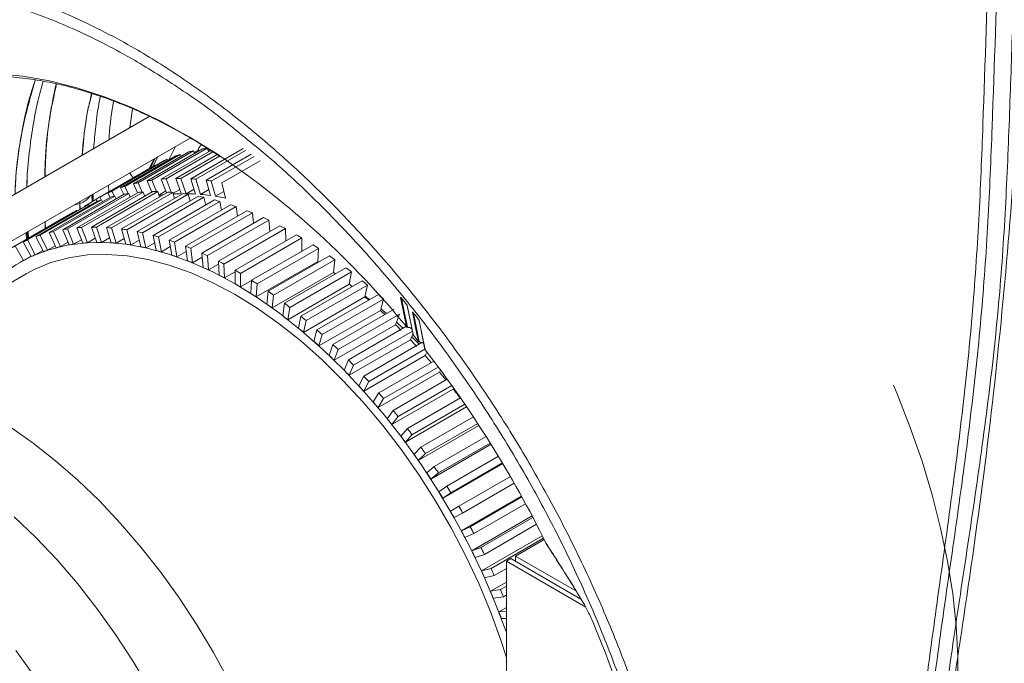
# Model space of a CAD drawing. Header units: millimetres. Extents: x 0 to 1118, y 0 to 864.
# Tile 150 of 248: x 730 to 767, y 130 to 155. Entities that reach past the tile are written whole.
import ezdxf

# ---------------------------------------------------------------- set-up
doc = ezdxf.new("R2010")
doc.units = ezdxf.units.MM

msp = doc.modelspace()

# ---------------------------------------------------------------- linework, layer by layer
at = {"color": 7, "linetype": 'Continuous', "lineweight": 15}
for p, q in [((733.756, 150.771), (733.859, 151.492)), ((734.503, 151.202), (728.586, 147.786)), ((728.955, 146.267), (736.069, 150.374)), ((733.9, 148.617), (736.021, 149.841)), ((734.072, 148.659), (736.194, 149.884)), ((734.423, 148.73), (736.544, 149.955)), ((734.602, 148.758), (736.723, 149.983)), ((734.964, 148.801), (736.858, 149.894)), ((735.148, 148.815), (736.934, 149.846)), ((735.511, 150.052), (735.257, 149.535)), ((736.095, 148.813), (738.094, 149.967)), ((736.194, 149.884), (736.241, 149.779)), ((736.289, 148.798), (738.194, 149.898)), ((736.723, 149.983), (736.779, 149.848)), ((732.914, 148.264), (735.035, 149.489)), ((733.073, 148.334), (735.194, 149.559)), ((733.397, 148.461), (735.518, 149.686)), ((733.562, 148.518), (735.684, 149.742)), ((734.676, 149.57), (734.497, 149.205)), ((734.727, 149.599), (734.547, 149.234)), ((735.194, 149.559), (735.218, 149.513)), ((735.522, 148.828), (737.102, 149.74)), ((735.684, 149.742), (735.72, 149.667)), ((735.711, 148.828), (737.193, 149.683)), ((736.681, 148.755), (738.405, 149.75)), ((736.879, 148.726), (738.516, 149.671)), ((737.279, 148.654), (738.75, 149.503)), ((732.454, 148.025), (734.575, 149.25)), ((732.605, 148.109), (734.726, 149.334)), ((734.726, 149.334), (734.736, 149.316)), ((734.233, 148.302), (734.072, 148.659)), ((734.423, 148.73), (734.606, 148.299)), ((734.783, 148.318), (734.602, 148.758)), ((734.964, 148.801), (735.167, 148.278)), ((735.344, 148.293), (735.148, 148.815)), ((735.522, 148.828), (735.728, 148.242)), ((735.911, 148.241), (735.711, 148.828)), ((736.095, 148.813), (736.28, 148.227)), ((736.466, 148.213), (736.289, 148.798)), ((736.681, 148.755), (736.844, 148.171)), ((737.035, 148.143), (736.879, 148.726)), ((737.279, 148.654), (737.42, 148.074)), ((731.365, 146.89), (733.718, 148.248)), ((731.728, 146.932), (734.08, 148.29)), ((731.912, 146.946), (734.265, 148.304)), ((732.285, 146.96), (734.638, 148.318)), ((732.475, 146.959), (734.827, 148.318)), ((732.858, 146.945), (735.211, 148.303)), ((732.914, 148.264), (733.003, 148.099)), ((733.052, 146.93), (735.405, 148.288)), ((733.172, 148.145), (733.073, 148.334)), ((733.397, 148.461), (733.522, 148.21)), ((733.695, 148.245), (733.562, 148.518)), ((733.773, 148.113), (733.718, 148.248)), ((733.9, 148.617), (734.057, 148.277)), ((734.327, 148.138), (734.265, 148.304)), ((734.895, 148.12), (734.827, 148.318)), ((734.871, 148.19), (735.141, 148.346)), ((735.475, 148.059), (735.405, 148.288)), ((735.415, 148.255), (735.671, 148.403)), ((735.911, 148.241), (736.219, 148.419)), ((736.466, 148.213), (736.782, 148.395)), ((737.035, 148.143), (737.358, 148.33)), ((730.16, 146.593), (732.513, 147.951)), ((730.326, 146.649), (732.678, 148.008)), ((730.663, 146.748), (733.016, 148.107)), ((730.836, 146.791), (733.189, 148.149)), ((731.186, 146.861), (733.539, 148.22)), ((732.16, 147.843), (732.459, 148.016)), ((732.313, 147.932), (732.305, 148.201)), ((732.454, 148.025), (732.501, 147.944)), ((732.665, 148.003), (732.605, 148.109)), ((732.715, 147.933), (732.678, 148.008)), ((733.236, 148.044), (733.189, 148.149)), ((733.444, 146.887), (735.797, 148.245)), ((733.643, 146.858), (735.995, 148.216)), ((734.043, 146.786), (736.395, 148.144)), ((734.244, 146.743), (736.597, 148.101)), ((734.651, 146.643), (737.004, 148.001)), ((734.856, 146.586), (737.209, 147.944)), ((736.065, 147.953), (735.995, 148.216)), ((736.665, 147.805), (736.597, 148.101)), ((737.272, 147.614), (737.209, 147.944)), ((729.217, 146.157), (731.57, 147.515)), ((729.368, 146.241), (731.721, 147.599)), ((729.677, 146.395), (732.03, 147.754)), ((729.836, 146.466), (732.189, 147.824)), ((731.731, 147.581), (731.721, 147.599)), ((732.175, 147.818), (732.16, 147.843)), ((732.213, 147.778), (732.189, 147.824)), ((735.268, 146.457), (737.621, 147.816)), ((735.475, 146.387), (737.828, 147.745)), ((735.892, 146.231), (738.245, 147.589)), ((736.101, 146.146), (738.454, 147.504)), ((737.884, 147.381), (737.828, 147.745)), ((738.5, 147.105), (738.454, 147.504)), ((736.521, 145.963), (738.874, 147.322)), ((736.732, 145.865), (739.085, 147.223)), ((739.116, 146.788), (739.085, 147.223)), ((729.804, 146.484), (729.791, 146.75)), ((730.931, 146.17), (730.663, 146.748)), ((730.836, 146.791), (731.096, 146.21)), ((731.434, 146.278), (731.186, 146.861)), ((731.365, 146.89), (731.606, 146.306)), ((731.955, 146.346), (731.728, 146.932)), ((731.912, 146.946), (732.132, 146.36)), ((732.492, 146.373), (732.285, 146.96)), ((732.475, 146.959), (732.674, 146.373)), ((733.043, 146.358), (732.858, 146.945)), ((733.052, 146.93), (733.23, 146.344)), ((733.607, 146.303), (733.444, 146.887)), ((733.643, 146.858), (733.798, 146.275)), ((734.183, 146.206), (734.043, 146.786)), ((734.244, 146.743), (734.377, 146.164)), ((737.154, 145.656), (739.507, 147.014)), ((737.365, 145.544), (739.718, 146.902)), ((739.732, 146.431), (739.718, 146.902)), ((729.981, 145.83), (729.677, 146.395)), ((729.836, 146.466), (730.134, 145.898)), ((730.446, 146.02), (730.16, 146.593)), ((730.326, 146.649), (730.605, 146.074)), ((731.096, 146.21), (731.391, 146.38)), ((731.606, 146.306), (731.904, 146.478)), ((732.132, 146.36), (732.435, 146.535)), ((732.674, 146.373), (732.982, 146.551)), ((733.23, 146.344), (733.545, 146.526)), ((733.798, 146.275), (734.121, 146.461)), ((734.769, 146.068), (734.651, 146.643)), ((734.856, 146.586), (734.966, 146.013)), ((735.363, 145.89), (735.268, 146.457)), ((735.475, 146.387), (735.562, 145.821)), ((737.788, 145.308), (740.141, 146.667)), ((738, 145.184), (740.353, 146.542)), ((740.345, 146.033), (740.353, 146.542)), ((729.368, 146.241), (729.684, 145.681)), ((730.134, 145.898), (730.424, 146.065)), ((730.605, 146.074), (730.897, 146.243)), ((734.377, 146.164), (734.71, 146.356)), ((734.966, 146.013), (735.309, 146.211)), ((735.562, 145.821), (735.918, 146.027)), ((735.963, 145.671), (735.892, 146.231)), ((736.101, 146.146), (736.165, 145.59)), ((738.423, 144.923), (740.776, 146.281)), ((738.634, 144.786), (740.987, 146.144)), ((740.955, 145.639), (740.987, 146.144)), ((729.684, 145.681), (729.972, 145.848)), ((736.165, 145.59), (736.535, 145.804)), ((736.569, 145.414), (736.521, 145.963)), ((736.732, 145.865), (736.772, 145.319)), ((737.178, 145.118), (737.154, 145.656)), ((738.602, 144.281), (740.955, 145.639)), ((739.055, 144.5), (741.408, 145.859)), ((739.266, 144.351), (741.618, 145.71)), ((740.989, 145.617), (740.955, 145.639)), ((741.563, 145.221), (741.618, 145.71)), ((729.539, 145.601), (729.539, 145.601)), ((736.772, 145.319), (737.159, 145.543)), ((737.365, 145.544), (737.381, 145.011)), ((737.381, 145.011), (737.788, 145.246)), ((737.788, 144.784), (737.788, 145.308)), ((739.685, 144.041), (742.037, 145.4)), ((739.893, 143.881), (742.246, 145.239)), ((742.167, 144.768), (742.246, 145.239)), ((729.789, 145.168), (723.388, 141.473)), ((738, 145.184), (737.992, 144.664)), ((737.992, 144.664), (738.422, 144.913)), ((738.399, 144.413), (738.423, 144.923)), ((739.21, 143.862), (741.563, 145.221)), ((740.309, 143.548), (742.661, 144.906)), ((738.634, 144.786), (738.602, 144.281)), ((739.008, 144.006), (739.055, 144.5)), ((739.814, 143.409), (742.167, 144.768)), ((740.515, 143.376), (742.868, 144.734)), ((742.223, 144.724), (742.278, 144.685)), ((742.766, 144.282), (742.868, 144.734)), ((739.266, 144.351), (739.21, 143.862)), ((740.413, 142.923), (742.766, 144.282)), ((740.926, 143.02), (743.279, 144.379)), ((741.13, 142.837), (743.482, 144.196)), ((742.774, 144.317), (742.943, 144.185)), ((743.357, 143.764), (743.482, 144.196)), ((739.614, 143.564), (739.685, 144.041)), ((739.893, 143.881), (739.814, 143.409)), ((741.004, 142.405), (743.357, 143.764)), ((741.534, 142.461), (743.887, 143.819)), ((740.214, 143.089), (740.309, 143.548)), ((740.515, 143.376), (740.413, 142.923)), ((741.735, 142.268), (744.088, 143.626)), ((743.94, 143.215), (744.088, 143.626)), ((744.585, 143.696), (744.584, 143.696)), ((740.808, 142.581), (740.926, 143.02)), ((741.587, 141.857), (743.94, 143.215)), ((742.132, 141.871), (744.362, 143.158)), ((742.329, 141.668), (744.582, 142.968)), ((743.974, 143.311), (744.225, 143.079)), ((744.355, 143.138), (744.352, 143.147)), ((744.387, 143.143), (744.39, 143.135)), ((741.13, 142.837), (741.004, 142.405)), ((742.159, 141.28), (744.512, 142.638)), ((744.512, 142.638), (744.606, 142.853)), ((744.563, 142.754), (744.84, 142.476)), ((741.394, 142.043), (741.534, 142.461)), ((741.735, 142.268), (741.587, 141.857)), ((742.719, 141.252), (744.941, 142.535)), ((742.911, 141.04), (745.062, 142.281)), ((745.071, 142.252), (745.074, 142.244)), ((741.97, 141.475), (742.132, 141.871)), ((742.719, 140.675), (745.072, 142.033)), ((745.072, 142.033), (745.14, 142.163)), ((742.329, 141.668), (742.159, 141.28)), ((743.292, 140.606), (745.401, 141.824)), ((743.479, 140.385), (745.574, 141.594)), ((745.619, 141.403), (745.663, 141.474)), ((742.534, 140.879), (742.719, 141.252)), ((743.266, 140.045), (745.619, 141.403)), ((743.849, 139.934), (745.917, 141.128)), ((742.911, 141.04), (742.719, 140.675)), ((743.797, 139.39), (746.15, 140.749)), ((744.032, 139.705), (746.088, 140.892)), ((746.15, 140.749), (746.171, 140.776)), ((743.085, 140.257), (743.292, 140.606)), ((743.479, 140.385), (743.266, 140.045)), ((744.39, 139.239), (746.425, 140.414)), ((744.313, 138.714), (746.662, 140.07)), ((744.567, 139.002), (746.592, 140.172)), ((743.622, 139.611), (743.849, 139.934)), ((744.032, 139.705), (743.797, 139.39)), ((744.913, 138.522), (746.923, 139.682)), ((744.143, 138.942), (744.39, 139.239)), ((744.81, 138.017), (747.135, 139.359)), ((745.083, 138.279), (747.086, 139.435)), ((744.567, 139.002), (744.313, 138.714)), ((745.417, 137.785), (747.408, 138.935)), ((744.646, 138.252), (744.913, 138.522)), ((745.288, 137.302), (747.597, 138.635)), ((745.58, 137.536), (747.567, 138.683)), ((745.083, 138.279), (744.81, 138.017)), ((745.899, 137.031), (747.88, 138.174)), ((745.131, 137.543), (745.417, 137.785)), ((745.745, 136.571), (748.045, 137.898)), ((746.055, 136.776), (748.034, 137.918)), ((745.58, 137.536), (745.288, 137.302)), ((746.36, 136.261), (748.336, 137.402)), ((745.595, 136.816), (745.899, 137.031)), ((746.508, 136.001), (748.485, 137.142)), ((746.055, 136.776), (745.745, 136.571)), ((748.761, 136.649), (746.459, 135.321)), ((746.797, 135.477), (748.777, 136.62)), ((746.038, 136.075), (746.36, 136.261)), ((746.937, 135.213), (748.92, 136.358)), ((746.508, 136.001), (746.181, 135.825)), ((749.169, 135.891), (746.856, 134.555)), ((747.209, 134.682), (749.2, 135.831)), ((746.459, 135.321), (746.797, 135.477)), ((747.34, 134.414), (749.337, 135.567)), ((746.937, 135.213), (746.594, 135.067)), ((749.559, 135.127), (747.227, 133.781)), ((746.856, 134.555), (747.209, 134.682)), ((747.595, 133.877), (749.604, 135.037)), ((749.63, 134.985), (748.536, 134.353)), ((749.694, 134.851), (749.698, 134.848)), ((747.34, 134.414), (746.982, 134.298)), ((750.839, 133.024), (748.536, 134.353)), ((748.536, 134.149), (748.536, 134.353)), ((748.183, 134.149), (748.36, 134.251)), ((748.183, 134.149), (748.183, 129.759)), ((751.227, 132.392), (748.183, 134.149)), ((748.36, 134.251), (751.038, 132.705)), ((747.227, 133.781), (747.595, 133.877)), ((747.718, 133.607), (747.346, 133.521)), ((747.718, 133.607), (748.183, 133.876)), ((748.183, 133.352), (747.573, 133)), ((747.955, 133.066), (748.183, 133.198)), ((747.573, 133), (747.955, 133.066)), ((748.068, 132.794), (747.683, 132.738)), ((748.068, 132.794), (748.183, 132.86)), ((748.183, 132.382), (747.893, 132.214)), ((747.893, 132.214), (748.183, 132.24)), ((748.183, 131.964), (747.993, 131.952))]:
    msp.add_line(p, q, dxfattribs=at)
at = {"color": 9, "linetype": 'Continuous', "lineweight": 15}
for p, q in [((736.222, 149.821), (736.399, 149.922)), ((734.833, 149.66), (734.653, 149.294)), ((729.811, 148.493), (729.819, 148.741)), ((732.948, 148.311), (732.94, 148.568)), ((731.842, 147.934), (731.839, 147.868)), ((731.843, 147.869), (731.846, 147.936)), ((732.344, 147.95), (732.335, 148.218)), ((732.349, 148.226), (732.357, 147.957)), ((731.847, 147.648), (731.839, 147.868)), ((731.843, 147.869), (731.851, 147.65)), ((730.509, 147.164), (730.519, 146.896)), ((730.522, 146.898), (730.51, 147.165)), ((729.832, 146.5), (729.823, 146.768)), ((729.859, 146.789), (729.871, 146.522)), ((744.164, 144.236), (744.387, 143.143)), ((749.724, 134.798), (749.698, 134.848))]:
    msp.add_line(p, q, dxfattribs=at)
at = {"color": 9, "linetype": 'Continuous', "lineweight": 15, "flags": 128}
for points in [[(724.98, 152.317), (725.846, 152.575), (726.75, 152.746), (727.689, 152.831), (728.661, 152.829), (729.66, 152.74), (730.684, 152.564), (731.728, 152.303), (732.789, 151.956), (733.862, 151.527), (734.943, 151.015), (736.028, 150.423), (737.112, 149.754), (737.201, 149.696)], [(731.839, 147.868), (731.666, 147.818), (731.628, 147.81)], [(744.39, 143.135), (744.282, 143.664), (744.165, 144.234)], [(744.625, 143.664), (744.631, 143.634), (744.679, 143.403), (744.848, 142.575)]]:
    msp.add_lwpolyline(points, dxfattribs=at)
at = {"color": 7, "linetype": 'Continuous', "lineweight": 15, "flags": 128}
for points in [[(736.504, 150.13), (736.405, 149.998), (736.335, 149.834)], [(736.84, 149.913), (736.789, 149.884), (736.769, 149.87)], [(733.892, 148.855), (733.798, 148.961), (733.748, 149.034)], [(727.788, 144.023), (727.829, 144.079), (728.299, 144.628), (728.82, 145.106), (729.389, 145.511), (730.003, 145.84), (730.658, 146.091), (731.351, 146.264), (732.078, 146.356), (732.836, 146.369), (733.62, 146.301), (734.427, 146.153), (735.252, 145.926), (736.09, 145.621), (736.937, 145.239), (737.788, 144.784)], [(729.789, 145.168), (730.093, 145.33), (730.734, 145.597), (731.415, 145.784), (732.131, 145.891), (732.88, 145.915), (733.655, 145.858), (734.454, 145.72), (735.271, 145.501), (736.102, 145.203), (736.943, 144.827), (737.788, 144.375)], [(741.636, 145.168), (741.614, 145.184), (741.563, 145.221)], [(737.788, 144.784), (738.64, 144.256), (739.487, 143.659), (740.325, 142.997), (741.15, 142.272), (741.956, 141.489), (742.741, 140.651), (743.499, 139.763), (744.226, 138.831), (744.919, 137.858), (745.574, 136.85), (746.188, 135.813), (746.756, 134.752), (747.277, 133.672), (747.747, 132.58), (748.165, 131.481), (748.183, 131.429)], [(737.788, 144.375), (738.634, 143.851), (739.475, 143.256), (740.306, 142.595), (741.123, 141.87), (741.922, 141.086), (742.697, 140.248), (743.445, 139.359), (744.162, 138.426), (744.842, 137.453), (745.484, 136.445), (746.082, 135.409), (746.634, 134.35), (747.136, 133.274), (747.586, 132.187), (747.982, 131.095), (748.183, 130.469)], [(744.352, 143.147), (744.349, 143.158), (744.34, 143.205), (744.302, 143.39), (744.151, 144.131), (744.123, 144.266)], [(743.377, 143.832), (743.455, 143.767), (743.592, 143.649)], [(744.381, 143.954), (744.429, 143.716), (744.609, 142.837)], [(744.386, 143.944), (744.4, 143.874), (744.457, 143.596), (744.614, 142.827)], [(744.813, 142.579), (744.799, 142.649), (744.742, 142.926), (744.585, 143.696)], [(744.838, 143.381), (744.998, 142.598), (745.066, 142.262)], [(744.842, 143.371), (744.845, 143.36), (744.854, 143.313), (744.892, 143.128), (745.043, 142.387), (745.071, 142.252)], [(763.013, 140.897), (763.152, 140.568), (763.659, 139.28), (764.107, 137.988), (764.495, 136.7), (764.821, 135.42), (765.084, 134.154), (765.282, 132.907), (765.415, 131.686), (765.481, 130.495), (765.481, 129.34), (765.415, 128.226), (765.282, 127.157), (765.084, 126.14), (764.821, 125.177), (764.495, 124.273), (764.107, 123.433), (763.659, 122.659), (763.152, 121.956), (762.589, 121.326)], [(729.185, 139.296), (730.055, 138.684), (730.916, 138.006), (731.764, 137.264), (732.593, 136.462), (733.4, 135.605), (734.181, 134.697), (734.931, 133.743), (735.646, 132.748), (736.324, 131.717), (736.959, 130.655), (737.549, 129.568)], [(729.333, 135.86), (730.162, 135.059), (730.969, 134.202), (731.75, 133.294), (732.5, 132.34), (733.215, 131.345), (733.892, 130.313), (734.528, 129.251)], [(751.104, 132.612), (751.129, 132.559), (751.13, 132.558)], [(729.387, 130.727), (730.107, 129.733)]]:
    msp.add_lwpolyline(points, dxfattribs=at)
at = {"color": 7, "linetype": 'Continuous', "lineweight": 15}
for centre, radius, start, end in [((737.588, 143.854), 6.189, 103.0206, 104.663), ((737.656, 143.511), 6.538, 98.2081, 99.7912), ((737.46, 144.246), 5.776, 113.0986, 114.8186), ((737.517, 144.1), 5.932, 107.9975, 109.6871), ((718.459, 122.054), 33.397, 39.168, 55.8615), ((737.435, 144.297), 5.719, 118.274, 120.0047), ((735.467, 142.63), 6.189, 103.0206, 104.663), ((735.535, 142.287), 6.538, 98.2081, 99.7912), ((735.586, 141.847), 6.981, 93.591, 95.1067), ((735.605, 141.303), 7.526, 89.191, 90.6324), ((735.58, 140.662), 8.167, 85.018, 86.3829), ((735.497, 139.922), 8.913, 81.0757, 82.3631), ((735.339, 143.021), 5.776, 113.0986, 114.8186), ((735.395, 142.876), 5.932, 107.9975, 109.6871), ((734.651, 141.777), 6.538, 98.2081, 99.7912), ((734.702, 141.337), 6.981, 93.591, 95.1067), ((734.721, 140.793), 7.526, 89.191, 90.6324), ((734.696, 140.152), 8.167, 85.018, 86.3829), ((735.314, 143.072), 5.719, 118.274, 120.0047), ((734.511, 142.365), 5.932, 107.9975, 109.6871), ((734.583, 142.12), 6.189, 103.0206, 104.663), ((735.762, 141.793), 6.447, 96.5212, 97.9149), ((735.805, 141.256), 6.986, 90.625, 93.1377), ((734.613, 139.411), 8.913, 81.0757, 82.3631), ((735.803, 140.703), 7.539, 86.3735, 89.1809), ((734.466, 138.597), 9.74, 77.3585, 78.5721), ((735.753, 140.041), 8.203, 82.3543, 85.0082), ((734.245, 137.705), 10.659, 73.8583, 75.0013), ((735.643, 139.293), 8.96, 78.5634, 81.0654), ((734.43, 142.562), 5.719, 118.274, 120.0047), ((735.328, 143.051), 5.745, 123.4668, 125.193), ((734.455, 142.511), 5.776, 113.0986, 114.8186), ((733.94, 136.726), 11.685, 70.5642, 71.6387), ((733.569, 135.735), 12.742, 67.4589, 68.4739), ((733.108, 134.675), 13.899, 64.5309, 65.4887), ((732.23, 140.761), 6.189, 103.0206, 104.663), ((732.298, 140.418), 6.538, 98.2081, 99.7912), ((732.349, 139.979), 6.981, 93.591, 95.1067), ((732.368, 139.434), 7.526, 89.191, 90.6324), ((732.343, 138.794), 8.167, 85.018, 86.3829), ((732.26, 138.053), 8.913, 81.0757, 82.3631), ((732.113, 137.239), 9.74, 77.3585, 78.5721), ((732.568, 133.588), 15.112, 61.7639, 62.6697), ((732.102, 141.153), 5.776, 113.0986, 114.8186), ((732.159, 141.007), 5.932, 107.9975, 109.6871), ((732.572, 139.128), 7.246, 89.1911, 90.6322), ((731.893, 136.347), 10.659, 73.8583, 75.0013), ((731.587, 135.368), 11.685, 70.5642, 71.6387), ((731.964, 132.502), 16.355, 59.1417, 60.0012), ((732.371, 140.64), 5.714, 107.998, 109.6866), ((732.44, 140.4), 5.964, 103.0216, 104.6619), ((732.503, 140.083), 6.287, 98.2075, 99.7922), ((732.553, 139.657), 6.716, 93.5905, 95.1069), ((732.548, 138.521), 7.853, 85.0173, 86.3837), ((732.468, 137.805), 8.573, 81.0752, 82.3634), ((732.326, 137.018), 9.373, 77.3579, 78.5717), ((732.115, 136.161), 10.256, 73.8584, 75.0017), ((731.217, 134.377), 12.742, 67.4589, 68.4739), ((731.285, 131.402), 17.648, 56.6517, 57.4686), ((732.29, 140.836), 5.502, 118.2736, 120.0053), ((732.316, 140.781), 5.563, 113.0987, 114.8178), ((731.829, 135.242), 11.219, 70.5631, 71.6402), ((731.46, 134.255), 12.273, 67.4593, 68.4735), ((730.755, 133.317), 13.899, 64.5309, 65.4887), ((730.216, 132.23), 15.112, 61.7639, 62.6697), ((730.542, 130.307), 18.972, 54.2796, 55.0578), ((731.021, 133.247), 13.372, 64.5307, 65.4889), ((729.611, 131.144), 16.355, 59.1417, 60.0012), ((729.782, 129.278), 20.251, 52.0121, 52.7574), ((730.503, 132.203), 14.538, 61.7636, 62.6698), ((728.932, 130.044), 17.648, 56.6517, 57.4686), ((728.968, 128.263), 21.552, 49.8385, 50.5532), ((729.912, 131.141), 15.753, 59.1421, 60.001), ((728.189, 128.949), 18.972, 54.2796, 55.0578), ((730.052, 129.253), 19.685, 51.6149, 52.0142), ((729.252, 130.073), 17.009, 56.6524, 57.4682), ((729.188, 128.192), 21.053, 49.3414, 49.8391), ((728.172, 127.342), 22.77, 47.7463, 48.4356), ((728.558, 129.049), 18.246, 54.2794, 55.0582), ((727.429, 127.92), 20.251, 52.0121, 52.7574), ((728.338, 127.23), 22.337, 47.1637, 47.7463), ((744.404, 143.959), 0.0235, 192.6802, 219.1261), ((727.793, 128.015), 19.532, 52.0129, 52.7567), ((726.616, 126.905), 21.552, 49.8385, 50.5532), ((744.861, 143.386), 0.0238, 191.6692, 218.2068), ((727.036, 127.073), 20.741, 49.8386, 50.5534), ((725.819, 125.984), 22.77, 47.7463, 48.4356), ((727.56, 126.415), 23.463, 44.9728, 45.727), ((744.371, 143.163), 0.0253, 220.167, 307.7222), ((744.374, 143.155), 0.0249, 220.2896, 309.021), ((726.805, 125.675), 24.52, 42.9712, 43.7703), ((744.632, 142.841), 0.0236, 191.5783, 219.0963), ((713.494, 117.606), 40.057, 38.5676, 39.0217), ((726.263, 126.178), 21.924, 47.7466, 48.4357), ((724.981, 125.083), 24, 45.7274, 46.3926), ((744.833, 142.595), 0.0253, 219.3, 307.4848), ((745.09, 142.267), 0.0238, 191.8764, 218.1297), ((711.599, 116.189), 42.423, 26.0935, 37.9069), ((725.457, 125.312), 23.107, 45.7274, 46.3924), ((724.214, 124.314), 25.086, 43.7701, 44.4162), ((726.037, 124.974), 25.561, 41.075, 41.8661), ((724.711, 124.565), 24.163, 43.7704, 44.4161), ((723.448, 123.596), 26.136, 41.8677, 42.4962), ((725.434, 124.46), 26.353, 39.1563, 40.0101), ((723.994, 123.893), 25.145, 41.8677, 42.4965), ((724.854, 123.995), 27.096, 37.2787, 38.191), ((722.774, 123.005), 27.033, 40.0104, 40.6251), ((723.331, 123.311), 26.027, 40.0105, 40.625), ((722.736, 122.822), 26.798, 38.1915, 38.7942), ((722.145, 122.487), 27.847, 38.1916, 38.7942), ((721.614, 122.078), 28.518, 36.4033, 36.9964), ((722.228, 122.43), 27.439, 36.4033, 36.9966), ((721.173, 121.76), 29.061, 34.6392, 35.2247), ((721.796, 122.118), 27.971, 34.6391, 35.2246), ((720.877, 121.56), 29.419, 32.8917, 33.4726), ((721.521, 121.932), 28.304, 32.8915, 33.4727), ((720.709, 121.453), 29.618, 31.1549, 31.7333), ((721.328, 121.809), 28.532, 31.1551, 31.733), ((720.636, 121.409), 29.703, 29.4227, 29.9998), ((721.292, 121.788), 28.574, 29.4226, 30), ((720.758, 121.476), 29.565, 27.688, 28.2671), ((721.382, 121.837), 28.472, 27.688, 28.2668), ((720.999, 121.598), 29.294, 25.9449, 26.5276), ((750.143, 135.071), 0.5, 206.1099, 213.0928), ((721.611, 121.954), 28.215, 25.9451, 26.5274), ((721.95, 122.114), 27.84, 24.1876, 24.7749), ((721.365, 121.771), 28.889, 24.1872, 24.7752), ((722.505, 122.357), 27.234, 22.4077, 23.004), ((721.885, 121.998), 28.321, 22.4079, 23.0037), ((723.142, 122.611), 26.548, 20.5998, 21.2063), ((716.457, 116.889), 38.086, 3.3808, 23.0475)]:
    msp.add_arc(centre, radius, start, end, dxfattribs=at)
at = {"color": 9, "linetype": 'Continuous', "lineweight": 15}
for centre, radius, start, end in [((731.635, 148.586), 0.746, 286.1656, 326.4828), ((744.142, 144.282), 0.025, 219.7401, 270.564), ((744.404, 143.959), 0.0237, 191.5329, 219.0071), ((744.604, 143.712), 0.0249, 218.8606, 268.635), ((744.604, 143.712), 0.0249, 218.9738, 268.9553)]:
    msp.add_arc(centre, radius, start, end, dxfattribs=at)
at = {"color": 7, "linetype": 'Continuous', "lineweight": 15}
for points, knots in [([(766.907, 87.001), (766.901, 88.086), (766.89, 90.256), (766.712, 93.397), (766.41, 96.129), (765.99, 98.438), (765.539, 100.409), (764.955, 102.683), (764.33, 105.374), (763.839, 108.566), (763.494, 111.873), (763.316, 115.313), (763.325, 118.89), (763.518, 122.579), (763.878, 126.355), (764.272, 129.543), (764.706, 132.746), (765.157, 135.957), (765.659, 139.791), (766.048, 143.571), (766.303, 147.276), (766.489, 152.098), (766.689, 158.097), (766.822, 165.252), (766.897, 172.549), (766.903, 177.45), (766.907, 179.989)], [0, 0, 0, 0, 0.035045, 0.070105, 0.10512, 0.130191, 0.155282, 0.180374, 0.218413, 0.256428, 0.294535, 0.332636, 0.370773, 0.408913, 0.446895, 0.484887, 0.503818, 0.541689, 0.579556, 0.617077, 0.654595, 0.692267, 0.767768, 0.843286, 0.918818, 1, 1, 1, 1]), ([(768.26, 179.989), (768.249, 176.107), (768.227, 168.344), (768.08, 158.559), (767.751, 150.599), (767.275, 144.493), (766.613, 138.304), (765.862, 133.036), (765.216, 128.768), (764.811, 125.546), (764.498, 122.363), (764.308, 119.24), (764.271, 115.942), (764.443, 112.508), (764.837, 108.965), (765.42, 105.561), (766.194, 102.473), (766.952, 99.525), (767.51, 96.559), (767.93, 93.487), (768.205, 90.311), (768.242, 88.103), (768.26, 87)], [0, 0, 0, 0, 0.1240832, 0.2481611, 0.3106254, 0.3731393, 0.4356531, 0.4981172, 0.5303614, 0.5626588, 0.5949379, 0.6271635, 0.6593475, 0.699811, 0.7403545, 0.7809163, 0.821405, 0.85709, 0.8928532, 0.9286227, 0.9643473, 1, 1, 1, 1]), ([(767.26, 179.904), (767.257, 177.365), (767.25, 172.465), (767.175, 165.166), (767.041, 158.011), (766.843, 152.008), (766.654, 147.186), (766.39, 143.49), (765.986, 139.721), (765.467, 135.897), (765.003, 132.695), (764.557, 129.501), (764.152, 126.325), (763.783, 122.562), (763.586, 118.884), (763.577, 115.316), (763.763, 111.88), (764.119, 108.574), (764.622, 105.381), (765.253, 102.69), (765.848, 100.404), (766.313, 98.418), (766.746, 96.089), (767.057, 93.341), (767.237, 90.18), (767.26, 88.013), (767.26, 86.916), (767.26, 86.916)], [0, 0, 0, 0, 0.081202, 0.156754, 0.232297, 0.307829, 0.345526, 0.383107, 0.420692, 0.458581, 0.496474, 0.515394, 0.553325, 0.591248, 0.629292, 0.667333, 0.705348, 0.743368, 0.781301, 0.819257, 0.844395, 0.869532, 0.89465, 0.929742, 0.964878, 1, 1, 1, 1, 1]), ([(767.907, 86.916), (767.907, 86.916), (767.907, 87.504), (767.895, 89.259), (767.784, 92.132), (767.506, 95.089), (767.096, 97.55), (766.65, 99.584), (766.045, 101.891), (765.365, 104.55), (764.768, 107.691), (764.349, 110.969), (764.094, 114.366), (764.033, 117.895), (764.187, 121.546), (764.525, 125.284), (765.008, 129.077), (765.574, 132.895), (766.159, 136.715), (766.683, 140.512), (767.091, 144.259), (767.33, 147.928), (767.474, 151.544), (767.632, 156.347), (767.748, 161.131), (767.841, 167.05), (767.897, 172.916), (767.904, 177.575), (767.907, 179.904)], [0, 0, 0, 0, 0, 0.018828, 0.056516, 0.09419, 0.119338, 0.144506, 0.169672, 0.207636, 0.24559, 0.283516, 0.321545, 0.359568, 0.397587, 0.435615, 0.473502, 0.511309, 0.549117, 0.586826, 0.624527, 0.66218, 0.699931, 0.737684, 0.813217, 0.850987, 0.925488, 1, 1, 1, 1]), ([(725.39, 152.26), (725.421, 152.272), (725.7, 152.374), (726.25, 152.521), (727.055, 152.671), (727.89, 152.746), (728.752, 152.751), (729.638, 152.684), (730.544, 152.546), (731.469, 152.338), (732.41, 152.06), (733.364, 151.714), (734.328, 151.299), (735.298, 150.817), (736.271, 150.274), (736.92, 149.859), (737.244, 149.652)], [0, 0, 0, 0, 0.009533, 0.086823, 0.163937, 0.240788, 0.317369, 0.393705, 0.469833, 0.5458, 0.621649, 0.697419, 0.773141, 0.848838, 0.924528, 1, 1, 1, 1]), ([(729.808, 148.491), (729.81, 148.559), (729.825, 149.01), (729.898, 149.79), (730.039, 150.825), (730.216, 151.744), (730.369, 152.3), (730.438, 152.551)], [0, 0, 0, 0, 0.045422, 0.303157, 0.54959, 0.796817, 1, 1, 1, 1]), ([(732.372, 149.972), (732.396, 150.254), (732.449, 150.886), (732.54, 151.55), (732.619, 151.918), (732.63, 151.97)], [0, 0, 0, 0, 0.409893, 0.917375, 1, 1, 1, 1]), ([(754.659, 120.95), (754.584, 121.516), (754.414, 122.806), (753.971, 124.884), (753.368, 127.151), (752.625, 129.434), (751.752, 131.713), (750.749, 133.973), (749.626, 136.203), (748.393, 138.383), (747.059, 140.496), (745.63, 142.527), (744.115, 144.465), (742.53, 146.297), (740.885, 148.001), (739.323, 149.464), (738.299, 150.289), (737.852, 150.648)], [0, 0, 0, 0, 0.053536, 0.122101, 0.190912, 0.259723, 0.328288, 0.396895, 0.465748, 0.534601, 0.603209, 0.671861, 0.740758, 0.809655, 0.878306, 0.946944, 1, 1, 1, 1]), ([(731.839, 147.868), (731.84, 147.868), (731.841, 147.868), (731.843, 147.869), (731.843, 147.869)], [0, 0, 0, 0, 0.499557, 1, 1, 1, 1]), ([(744.123, 144.266), (744.123, 144.268), (744.123, 144.272), (744.132, 144.267), (744.145, 144.256), (744.161, 144.239), (744.173, 144.224), (744.18, 144.217)], [0, 0, 0, 0, 0.242703, 0.454041, 0.641798, 0.820738, 1, 1, 1, 1]), ([(744.14, 144.261), (744.139, 144.262), (744.137, 144.262), (744.136, 144.263), (744.136, 144.262), (744.141, 144.259), (744.151, 144.25), (744.165, 144.235), (744.176, 144.221), (744.18, 144.216)], [0, 0, 0, 0, 0.034935, 0.10485, 0.199984, 0.347275, 0.560326, 0.82122, 1, 1, 1, 1]), ([(744.18, 144.217), (744.19, 144.204), (744.236, 144.147), (744.283, 144.091), (744.319, 144.046)], [0, 0, 0, 0, 0.2223098, 1, 1, 1, 1]), ([(744.319, 144.046), (744.326, 144.037), (744.341, 144.018), (744.362, 143.988), (744.378, 143.962), (744.384, 143.949), (744.385, 143.945), (744.386, 143.944)], [0, 0, 0, 0, 0.200169, 0.432374, 0.694361, 0.952571, 1, 1, 1, 1]), ([(744.584, 143.696), (744.585, 143.698), (744.585, 143.702), (744.593, 143.698), (744.606, 143.686), (744.622, 143.669), (744.634, 143.654), (744.64, 143.647)], [0, 0, 0, 0, 0.2317565, 0.4469454, 0.6376944, 0.8186651, 1, 1, 1, 1]), ([(744.601, 143.691), (744.6, 143.692), (744.598, 143.692), (744.597, 143.693), (744.597, 143.693), (744.601, 143.69), (744.61, 143.681), (744.624, 143.666), (744.635, 143.652), (744.64, 143.646)], [0, 0, 0, 0, 0.034216, 0.102053, 0.193102, 0.334, 0.54192, 0.802498, 1, 1, 1, 1]), ([(744.64, 143.647), (744.65, 143.634), (744.696, 143.576), (744.741, 143.519), (744.777, 143.474)], [0, 0, 0, 0, 0.222315, 1, 1, 1, 1]), ([(744.777, 143.474), (744.784, 143.465), (744.799, 143.446), (744.82, 143.415), (744.835, 143.389), (744.841, 143.376), (744.842, 143.372), (744.842, 143.371)], [0, 0, 0, 0, 0.206696, 0.436278, 0.696145, 0.951721, 1, 1, 1, 1]), ([(744.562, 143.069), (744.551, 143.077), (744.539, 143.086), (744.514, 143.099), (744.481, 143.111), (744.434, 143.119), (744.395, 143.12), (744.386, 143.126), (744.382, 143.128)], [0, 0, 0, 0, 0.134643, 0.145063, 0.306978, 0.528875, 0.820726, 1, 1, 1, 1]), ([(744.39, 143.135), (744.393, 143.129), (744.398, 143.125), (744.415, 143.118), (744.426, 143.116), (744.457, 143.11), (744.477, 143.107), (744.515, 143.093), (744.528, 143.087), (744.555, 143.069), (744.568, 143.058), (744.579, 143.046)], [0, 0, 0, 0, 0.25, 0.25, 0.5, 0.5, 0.75, 0.75, 0.875, 0.875, 1, 1, 1, 1]), ([(745.017, 142.504), (745.016, 142.504), (745.004, 142.513), (744.976, 142.529), (744.931, 142.544), (744.88, 142.552), (744.829, 142.555), (744.819, 142.57), (744.813, 142.579)], [0, 0, 0, 0, 0.006692, 0.104062, 0.224318, 0.386202, 0.63335, 1, 1, 1, 1]), ([(744.848, 142.575), (744.853, 142.566), (744.862, 142.551), (744.902, 142.544), (744.944, 142.535), (744.981, 142.521), (745.006, 142.507), (745.017, 142.496), (745.019, 142.495)], [0, 0, 0, 0, 0.375246, 0.622069, 0.778703, 0.891669, 0.981007, 1, 1, 1, 1]), ([(749.698, 134.848), (749.814, 134.669), (750.077, 134.264), (750.513, 133.574), (750.864, 133.007), (751.07, 132.667), (751.104, 132.612)], [0, 0, 0, 0, 0.240253, 0.546665, 0.92652, 1, 1, 1, 1]), ([(749.722, 134.797), (749.807, 134.668), (750.29, 133.929), (750.755, 133.182), (751.127, 132.562), (751.13, 132.557)], [0, 0, 0, 0, 0.174009, 0.99427, 1, 1, 1, 1]), ([(751.504, 131.799), (751.471, 131.878), (751.438, 131.956), (751.385, 132.073), (751.367, 132.112), (751.331, 132.186), (751.314, 132.222), (751.262, 132.327), (751.227, 132.394), (751.162, 132.513), (751.132, 132.566), (751.104, 132.612)], [0, 0, 0, 0, 0.25, 0.25, 0.375, 0.375, 0.5, 0.5, 0.75, 0.75, 1, 1, 1, 1])]:
    msp.add_open_spline(points, degree=3, knots=knots, dxfattribs=at)
at = {"color": 9, "linetype": 'Continuous', "lineweight": 15}
for points, knots in [([(713.126, 146.52), (713.196, 146.864), (713.39, 147.821), (713.871, 149.23), (714.546, 150.748), (715.363, 152.11), (716.319, 153.323), (717.403, 154.362), (718.594, 155.213), (719.891, 155.884), (721.302, 156.37), (722.804, 156.661), (724.371, 156.755), (726.005, 156.658), (727.711, 156.364), (729.612, 155.833), (731.696, 155.012), (733.787, 153.933), (735.724, 152.721), (737.506, 151.437), (739.279, 149.98), (741.015, 148.374), (742.685, 146.647), (744.295, 144.797), (745.847, 142.818), (747.314, 140.741), (748.673, 138.601), (749.931, 136.396), (751.087, 134.118), (752.121, 131.804), (753.017, 129.493), (753.782, 127.18), (754.413, 124.858), (754.897, 122.567), (755.23, 120.344), (755.415, 118.183), (755.45, 116.079), (755.33, 114.069), (755.06, 112.186), (754.644, 110.42), (754.077, 108.772), (753.364, 107.27), (752.521, 105.938), (751.549, 104.767), (750.441, 103.759), (749.214, 102.935), (747.89, 102.301), (746.463, 101.869), (745.345, 101.646), (744.679, 101.631), (744.554, 101.628)], [0, 0, 0, 0, 0.012001, 0.033444, 0.054258, 0.075073, 0.096489, 0.117906, 0.138712, 0.159518, 0.180924, 0.202331, 0.223144, 0.243957, 0.26537, 0.286784, 0.313007, 0.33952, 0.360348, 0.381175, 0.402605, 0.424035, 0.444871, 0.465708, 0.487148, 0.508588, 0.529422, 0.550256, 0.571694, 0.593131, 0.613968, 0.634805, 0.656246, 0.677688, 0.698533, 0.719379, 0.740831, 0.762283, 0.783136, 0.803989, 0.825449, 0.846909, 0.867789, 0.888669, 0.910155, 0.931642, 0.952569, 0.973495, 0.995031, 1, 1, 1, 1]), ([(737.852, 150.648), (737.72, 150.758), (737.01, 151.349), (735.699, 152.268), (733.785, 153.479), (731.723, 154.539), (729.685, 155.344), (727.831, 155.86), (726.161, 156.147), (724.545, 156.246), (722.998, 156.153), (721.531, 155.864), (720.151, 155.387), (718.868, 154.725), (717.692, 153.884), (716.634, 152.864), (715.698, 151.675), (714.89, 150.329), (714.218, 148.834), (713.689, 147.197), (713.302, 145.43), (713.062, 143.549), (712.965, 141.569), (713.037, 139.493), (713.151, 138.006), (713.283, 137.201), (713.294, 137.132)], [0, 0, 0, 0, 0.010098, 0.054044, 0.097834, 0.152584, 0.207335, 0.251087, 0.294996, 0.338905, 0.382657, 0.426377, 0.470252, 0.514127, 0.557846, 0.601555, 0.64542, 0.689284, 0.732993, 0.776714, 0.820592, 0.864469, 0.908191, 0.951963, 0.995892, 1, 1, 1, 1]), ([(730.135, 152.597), (730.049, 152.339), (729.808, 151.612), (729.557, 150.286), (729.386, 149.084), (729.364, 148.371), (729.36, 148.233)], [0, 0, 0, 0, 0.1976052, 0.5559967, 0.9144006, 1, 1, 1, 1]), ([(729.364, 148.235), (729.368, 148.372), (729.397, 149.264), (729.615, 150.76), (729.962, 151.998), (730.131, 152.598)], [0, 0, 0, 0, 0.085324, 0.556709, 1, 1, 1, 1]), ([(730.931, 152.448), (730.847, 152.039), (730.664, 151.15), (730.527, 149.954), (730.506, 149.152), (730.5, 148.891)], [0, 0, 0, 0, 0.364737, 0.793158, 1, 1, 1, 1]), ([(730.509, 148.896), (730.517, 149.17), (730.539, 150.016), (730.679, 151.21), (730.868, 152.079), (730.947, 152.445)], [0, 0, 0, 0, 0.217306, 0.671331, 1, 1, 1, 1]), ([(732.293, 152.084), (732.215, 151.744), (732.044, 150.992), (731.968, 150.166), (731.926, 149.714)], [0, 0, 0, 0, 0.4524954, 1, 1, 1, 1]), ([(731.935, 149.719), (731.989, 150.34), (732.062, 151.169), (732.259, 151.897), (732.309, 152.08)], [0, 0, 0, 0, 0.74957, 1, 1, 1, 1]), ([(733.131, 151.788), (733.061, 151.358), (732.983, 150.883), (732.969, 150.365), (732.968, 150.316)], [0, 0, 0, 0, 0.9042345, 1, 1, 1, 1])]:
    msp.add_open_spline(points, degree=3, knots=knots, dxfattribs=at)
at = {"color": 7, "linetype": 'Continuous', "lineweight": 15}
msp.add_open_spline([(744.386, 143.944), (744.386, 143.944), (744.386, 143.944), (744.386, 143.944)], degree=3, dxfattribs=at)

doc.saveas('drawing.dxf')
